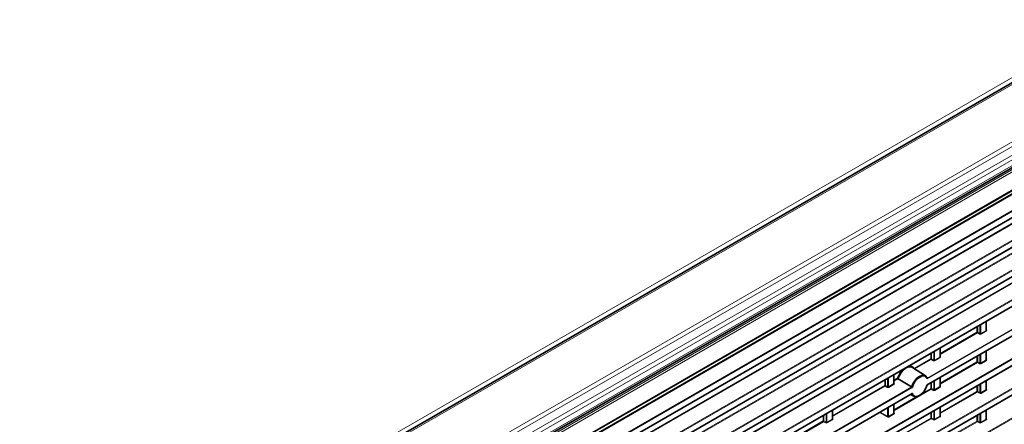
# Model space of a CAD drawing. Header units: millimetres. Extents: x 0 to 1118, y 0 to 864.
# Tile 51 of 256: x 184 to 269, y 203 to 237. Entities that reach past the tile are written whole.
import ezdxf

# ---------------------------------------------------------------- set-up
doc = ezdxf.new("R2010")
doc.units = ezdxf.units.MM

msp = doc.modelspace()

# ---------------------------------------------------------------- linework, layer by layer
at = {"color": 7, "linetype": 'Continuous', "lineweight": 18}
for p, q in [((313.7464, 258.0102), (183.9362, 183.0724)), ((314.7083, 257.9635), (184.6537, 182.8845)), ((318.9813, 255.4967), (188.9266, 180.4178)), ((319.2313, 255.2328), (189.1766, 180.1539)), ((319.5545, 254.673), (189.4999, 179.5941)), ((319.658, 254.3245), (189.6034, 179.2456)), ((319.658, 253.8302), (189.6034, 178.7513)), ((188.8804, 177.9867), (320.0321, 253.699)), ((320.1182, 253.5473), (188.9665, 177.835)), ((192.2654, 178.1836), (316.8193, 250.087)), ((192.0369, 177.7366), (315.3122, 248.9019)), ((315.2751, 248.801), (192.0369, 177.6571)), ((193.1051, 176.8838), (315.9126, 247.7791)), ((315.9461, 247.7189), (193.1386, 176.8237)), ((193.1386, 176.3235), (315.9461, 247.2187)), ((192.0369, 175.1849), (315.3126, 246.3504)), ((315.2755, 246.2496), (192.0369, 175.1054)), ((187.6368, 168.6236), (321.3809, 245.8325)), ((321.4144, 245.7724), (187.6703, 168.5635)), ((187.6703, 168.0633), (321.4144, 245.2722)), ((317.2589, 244.8429), (191.6962, 172.3571)), ((191.7498, 172.4674), (317.1884, 244.8816)), ((193.1047, 174.3319), (315.913, 245.2276)), ((315.9465, 245.1675), (193.1382, 174.2718)), ((193.1382, 173.7716), (315.9465, 244.6673)), ((187.6368, 166.0719), (321.3809, 243.2808)), ((321.4144, 243.2207), (187.6703, 166.0118)), ((188.2752, 167.9099), (319.0884, 243.4268)), ((319.1219, 243.3667), (188.2752, 167.8305)), ((187.6703, 165.5116), (321.4144, 242.7205)), ((262.1541, 206.5382), (321.3809, 240.7291)), ((321.4144, 240.669), (262.1628, 206.4638)), ((262.1628, 205.9636), (321.4144, 240.1688)), ((187.6368, 160.9686), (321.3809, 238.1774)), ((321.4144, 238.1173), (187.6703, 160.9085)), ((187.6703, 160.4082), (321.4144, 237.6171)), ((187.6368, 158.4169), (321.3809, 235.6257)), ((321.4144, 235.5656), (187.6703, 158.3568)), ((187.6703, 157.8565), (321.4144, 235.0654)), ((187.6368, 155.8652), (321.3809, 233.074)), ((321.4144, 233.0139), (187.6703, 155.8051)), ((267.2355, 210.6511), (267.2355, 211.4267)), ((263.2739, 208.6541), (266.4552, 210.4906)), ((266.4552, 210.4906), (266.4552, 210.9763)), ((266.524, 211.016), (266.524, 210.4916)), ((266.524, 210.4916), (266.7047, 210.3874)), ((266.7047, 210.3874), (266.7047, 211.1203)), ((266.7735, 211.16), (266.7735, 210.3843)), ((266.7735, 210.3843), (267.2355, 210.6511)), ((267.269, 210.591), (266.807, 210.3242)), ((267.2502, 210.6893), (267.2702, 210.6761)), ((266.4887, 210.4305), (263.2739, 208.5746)), ((266.6694, 210.3262), (266.4887, 210.4305)), ((262.7272, 208.0912), (262.7272, 208.8241)), ((262.796, 208.8639), (262.796, 208.0882)), ((263.2592, 208.3556), (263.2592, 209.1313)), ((267.2355, 208.0994), (267.2355, 208.8751)), ((261.0433, 207.3664), (262.4777, 208.1945)), ((262.5112, 208.1343), (261.1072, 207.3238)), ((262.4777, 208.1945), (262.4777, 208.6801)), ((262.6919, 208.0301), (262.5112, 208.1343)), ((262.5466, 208.7199), (262.5466, 208.1955)), ((262.5466, 208.1955), (262.7272, 208.0912)), ((262.796, 208.0882), (263.2592, 208.3556)), ((263.2927, 208.2955), (262.8295, 208.0281)), ((263.2739, 208.3948), (263.2963, 208.379)), ((266.4552, 207.9389), (266.4552, 208.4246)), ((266.524, 208.4643), (266.524, 207.94)), ((266.7047, 207.8357), (266.7047, 208.5686)), ((266.7735, 208.6083), (266.7735, 207.8327)), ((266.7735, 207.8327), (267.2355, 208.0994)), ((267.269, 208.0393), (266.807, 207.7725)), ((267.2502, 208.1376), (267.2702, 208.1244)), ((263.2739, 206.1024), (266.4552, 207.9389)), ((266.4887, 207.8788), (263.2739, 206.0229)), ((266.6694, 207.7745), (266.4887, 207.8788)), ((266.524, 207.94), (266.7047, 207.8357)), ((258.5003, 205.8983), (258.5003, 206.384)), ((258.5691, 206.4237), (258.5691, 205.8993)), ((258.7497, 205.7951), (258.7497, 206.528)), ((258.8185, 206.5677), (258.8185, 205.7921)), ((259.2818, 206.0595), (259.2818, 206.8351)), ((259.2964, 206.3579), (259.5888, 206.5267)), ((259.6449, 206.4796), (259.2964, 206.2784)), ((262.7272, 205.5395), (262.7272, 206.2725)), ((262.796, 206.3122), (262.796, 205.5365)), ((263.2592, 205.8039), (263.2592, 206.5796)), ((267.2355, 205.5477), (267.2355, 206.3234)), ((237.9357, 192.5572), (260.8289, 205.7732)), ((260.8872, 205.7274), (237.9444, 192.4828)), ((253.9931, 203.2964), (258.5003, 205.8983)), ((258.5338, 205.8382), (253.9931, 203.2169)), ((258.7144, 205.7339), (258.5338, 205.8382)), ((258.5691, 205.8993), (258.7497, 205.7951)), ((258.8185, 205.7921), (259.2818, 206.0595)), ((259.3153, 205.9994), (258.852, 205.7319)), ((259.2964, 206.0987), (259.3189, 206.0829)), ((262.5112, 205.5827), (259.2964, 203.7268)), ((261.6726, 205.178), (262.4777, 205.6428)), ((262.4777, 205.6428), (262.4777, 206.1285)), ((262.6919, 205.4784), (262.5112, 205.5827)), ((262.5466, 206.1682), (262.5466, 205.6438)), ((262.5466, 205.6438), (262.7272, 205.5395)), ((262.796, 205.5365), (263.2592, 205.8039)), ((263.2927, 205.7438), (262.8295, 205.4764)), ((263.2739, 205.8432), (263.2963, 205.8273)), ((266.4552, 205.3872), (266.4552, 205.8729)), ((266.524, 205.9126), (266.524, 205.3883)), ((266.7047, 205.284), (266.7047, 206.0169)), ((266.7735, 206.0566), (266.7735, 205.281)), ((266.7735, 205.281), (267.2355, 205.5477)), ((267.269, 205.4876), (266.807, 205.2209)), ((267.2502, 205.586), (267.2702, 205.5727)), ((237.9444, 191.9826), (260.8872, 205.2272)), ((259.2964, 203.8062), (261.3104, 204.9689)), ((263.2739, 203.5507), (266.4552, 205.3872)), ((266.4887, 205.3271), (263.2739, 203.4712)), ((266.6694, 205.2228), (266.4887, 205.3271)), ((266.524, 205.3883), (266.7047, 205.284)), ((253.9785, 202.9979), (253.9785, 203.7736)), ((258.7497, 203.2434), (258.7497, 203.9763)), ((258.8185, 204.016), (258.8185, 203.2404)), ((259.2818, 203.5078), (259.2818, 204.2835)), ((262.7272, 202.9878), (262.7272, 203.7208)), ((262.796, 203.7605), (262.796, 202.9848)), ((263.2592, 203.2522), (263.2592, 204.0279)), ((267.2355, 202.996), (267.2355, 203.7717)), ((253.197, 202.8368), (253.197, 203.3225)), ((253.2658, 203.3622), (253.2658, 202.8378)), ((253.4464, 202.7335), (253.4464, 203.4665)), ((253.5152, 203.5062), (253.5152, 202.7305)), ((253.5152, 202.7305), (253.9785, 202.9979)), ((254.012, 202.9378), (253.5487, 202.6704)), ((253.9931, 203.0372), (254.0156, 203.0213)), ((258.7144, 203.1822), (258.0443, 203.5691)), ((258.1149, 203.6098), (258.7497, 203.2434)), ((258.8185, 203.2404), (259.2818, 203.5078)), ((259.3153, 203.4477), (258.852, 203.1803)), ((259.2964, 203.547), (259.3189, 203.5312)), ((259.2964, 201.2545), (262.4777, 203.0911)), ((262.5112, 203.031), (259.2964, 201.1751)), ((262.4777, 203.0911), (262.4777, 203.5768)), ((262.6919, 202.9267), (262.5112, 203.031)), ((262.5466, 203.6165), (262.5466, 203.0921)), ((262.5466, 203.0921), (262.7272, 202.9878)), ((262.796, 202.9848), (263.2592, 203.2522)), ((263.2927, 203.1921), (262.8295, 202.9247)), ((263.2739, 203.2915), (263.2963, 203.2756)), ((266.4552, 202.8355), (266.4552, 203.3212)), ((266.524, 203.361), (266.524, 202.8366)), ((266.7047, 202.7323), (266.7047, 203.4652)), ((266.7735, 203.505), (266.7735, 202.7293)), ((266.7735, 202.7293), (267.2355, 202.996)), ((267.269, 202.9359), (266.807, 202.6692)), ((267.2502, 203.0343), (267.2702, 203.021)), ((248.6898, 200.2348), (253.197, 202.8368)), ((253.2305, 202.7767), (248.6898, 200.1554)), ((253.4111, 202.6724), (253.2305, 202.7767)), ((253.2658, 202.8378), (253.4464, 202.7335)), ((263.2739, 200.999), (266.4552, 202.8355)), ((266.4887, 202.7754), (263.2739, 200.9195)), ((266.6694, 202.6711), (266.4887, 202.7754)), ((266.524, 202.8366), (266.7047, 202.7323))]:
    msp.add_line(p, q, dxfattribs=at)
at = {"color": 7, "linetype": 'Continuous', "lineweight": 35}
for p, q in [((314.4583, 257.9882), (184.4037, 182.9093)), ((189.4998, 178.5223), (319.5545, 253.6013)), ((192.2395, 178.1264), (316.7934, 250.0298)), ((193.1283, 176.3006), (315.9357, 247.1958)), ((187.6599, 168.0404), (321.4041, 245.2493)), ((193.1278, 173.7487), (315.9361, 244.6444)), ((187.6599, 165.4887), (321.4041, 242.6976)), ((262.1699, 205.9508), (321.4041, 240.1459)), ((187.6599, 160.3853), (321.4041, 237.5942)), ((187.6599, 157.8337), (321.4041, 235.0425)), ((267.2502, 210.6727), (267.2502, 211.4352)), ((263.2739, 208.3773), (263.2739, 209.1397)), ((267.2502, 208.1211), (267.2502, 208.8835)), ((262.0109, 206.7217), (260.911, 207.4545)), ((259.2964, 206.0811), (259.2964, 206.8436)), ((263.2739, 205.8256), (263.2739, 206.5881)), ((267.2502, 205.5694), (267.2502, 206.3318)), ((237.9515, 191.9698), (260.8594, 205.1942)), ((260.7348, 205.1223), (261.0092, 204.9865)), ((253.9931, 203.0196), (253.9931, 203.7821)), ((259.2964, 203.5294), (259.2964, 204.2919)), ((263.2739, 203.2739), (263.2739, 204.0364)), ((267.2502, 203.0177), (267.2502, 203.7801))]:
    msp.add_line(p, q, dxfattribs=at)
at = {"color": 7, "linetype": 'Continuous', "lineweight": 35, "flags": 128}
for points in [[(260.911, 207.4545), (260.7667, 207.5114), (260.5662, 207.5025), (260.3476, 207.413), (260.129, 207.2502), (259.9285, 207.0275), (259.7625, 206.7634), (259.6449, 206.4796)], [(260.8289, 205.7732), (260.9338, 206.0481), (261.0891, 206.3063), (261.2808, 206.5247), (261.4915, 206.6834), (261.7023, 206.768), (261.894, 206.771), (262.0493, 206.692), (262.1541, 206.5382)], [(262.1541, 205.9565), (262.0493, 205.6816), (261.894, 205.4233), (261.7023, 205.2049), (261.4915, 205.0463), (261.2808, 204.9616), (261.0891, 204.9586), (260.9338, 205.0376), (260.8289, 205.1914)]]:
    msp.add_lwpolyline(points, dxfattribs=at)
at = {"color": 7, "linetype": 'Continuous', "lineweight": 18, "flags": 128}
msp.add_lwpolyline([(260.8872, 205.2272), (260.984, 205.0698), (261.1327, 204.9868), (261.319, 204.986), (261.525, 205.0677), (261.731, 205.2239), (261.9173, 205.4397), (262.066, 205.6944), (262.1628, 205.9636)], dxfattribs=at)
at = {"color": 7, "linetype": 'Continuous', "lineweight": 18}
for centre, radius, start, end in [((266.4907, 210.4218), 0.0774, 64.470484, 117.261643), ((266.5325, 210.4943), 0.0774, 182.734237, 235.533357), ((266.4395, 210.4997), 0.085, 305.44584, 354.554159), ((267.3128, 210.6548), 0.0774, 182.734237, 235.533357), ((267.2547, 210.6995), 0.0281, 259.94532, 303.581373), ((266.6201, 210.3954), 0.085, 305.44584, 354.554159), ((266.8508, 210.388), 0.0774, 182.734237, 235.533357), ((262.5132, 208.1257), 0.0774, 64.470484, 117.261643), ((262.555, 208.1981), 0.0774, 182.734237, 235.533357), ((262.462, 208.2036), 0.085, 305.44584, 354.554159), ((262.6426, 208.0993), 0.085, 305.44584, 354.554159), ((262.8733, 208.0919), 0.0774, 182.734237, 235.533357), ((263.3365, 208.3593), 0.0774, 182.734237, 235.533357), ((263.2811, 208.4035), 0.0288, 255.198061, 301.848259), ((266.4907, 207.8701), 0.0774, 64.470484, 117.261643), ((267.3128, 208.1031), 0.0774, 182.734237, 235.533357), ((267.2547, 208.1478), 0.0281, 259.94532, 303.581373), ((261.3878, 205.9228), 1.8977, 133.771467, 161.442989), ((260.6697, 207.1664), 0.4192, 28.13766, 106.140605), ((266.5325, 207.9426), 0.0774, 182.734237, 235.533357), ((266.4395, 207.948), 0.085, 305.44584, 354.554159), ((266.6201, 207.8437), 0.085, 305.44584, 354.554159), ((266.8508, 207.8364), 0.0774, 182.734237, 235.533357), ((261.8108, 206.3451), 0.3715, 18.634481, 112.441408), ((258.5357, 205.8295), 0.0774, 64.470484, 117.261643), ((258.5776, 205.902), 0.0774, 182.734237, 235.533357), ((258.4845, 205.9074), 0.085, 305.44584, 354.554159), ((258.6651, 205.8031), 0.085, 305.44584, 354.554159), ((258.8958, 205.7957), 0.0774, 182.734237, 235.533357), ((259.3591, 206.0632), 0.0774, 182.734237, 235.533357), ((259.3037, 206.1073), 0.0288, 255.198061, 301.848259), ((262.5132, 205.574), 0.0774, 64.470484, 117.261643), ((262.555, 205.6465), 0.0774, 182.734237, 235.533357), ((262.462, 205.6519), 0.085, 305.44584, 354.554159), ((262.6426, 205.5476), 0.085, 305.44584, 354.554159), ((262.8733, 205.5402), 0.0774, 182.734237, 235.533357), ((263.3365, 205.8076), 0.0774, 182.734237, 235.533357), ((263.2811, 205.8518), 0.0288, 255.198061, 301.848259), ((267.3128, 205.5514), 0.0774, 182.734237, 235.533357), ((267.2547, 205.5961), 0.0281, 259.94532, 303.581373), ((266.4907, 205.3184), 0.0774, 64.470484, 117.261643), ((266.5325, 205.3909), 0.0774, 182.734237, 235.533357), ((266.4395, 205.3963), 0.085, 305.44584, 354.554159), ((266.6201, 205.292), 0.085, 305.44584, 354.554159), ((266.8508, 205.2847), 0.0774, 182.734237, 235.533357), ((254.0558, 203.0016), 0.0774, 182.734237, 235.533357), ((254.0004, 203.0458), 0.0288, 255.198061, 301.848259), ((258.6651, 203.2514), 0.085, 305.44584, 354.554159), ((258.8958, 203.2441), 0.0774, 182.734237, 235.533357), ((259.3591, 203.5115), 0.0774, 182.734237, 235.533357), ((259.3037, 203.5556), 0.0288, 255.198061, 301.848259), ((262.5132, 203.0223), 0.0774, 64.470484, 117.261643), ((262.555, 203.0948), 0.0774, 182.734237, 235.533357), ((262.462, 203.1002), 0.085, 305.44584, 354.554159), ((262.6426, 202.9959), 0.085, 305.44584, 354.554159), ((262.8733, 202.9885), 0.0774, 182.734237, 235.533357), ((263.3365, 203.2559), 0.0774, 182.734237, 235.533357), ((263.2811, 203.3001), 0.0288, 255.198061, 301.848259), ((267.3128, 202.9997), 0.0774, 182.734237, 235.533357), ((267.2547, 203.0444), 0.0281, 259.94532, 303.581373), ((253.2324, 202.768), 0.0774, 64.470484, 117.261643), ((253.2743, 202.8405), 0.0774, 182.734237, 235.533357), ((253.1812, 202.8459), 0.085, 305.44584, 354.554159), ((253.3618, 202.7416), 0.085, 305.44584, 354.554159), ((253.5925, 202.7342), 0.0774, 182.734237, 235.533357), ((266.4907, 202.7667), 0.0774, 64.470484, 117.261643), ((266.5325, 202.8392), 0.0774, 182.734237, 235.533357), ((266.4395, 202.8446), 0.085, 305.44584, 354.554159), ((266.6201, 202.7404), 0.085, 305.44584, 354.554159), ((266.8508, 202.733), 0.0774, 182.734237, 235.533357)]:
    msp.add_arc(centre, radius, start, end, dxfattribs=at)
at = {"color": 7, "linetype": 'Continuous', "lineweight": 35}
msp.add_arc((262.2305, 205.4332), 1.3751, 114.099803, 167.645109, dxfattribs=at)
at = {"color": 7, "linetype": 'Continuous', "lineweight": 18}
for centre, major_axis, ratio, start_param, end_param in [((267.2002, 210.6758), (0.0499, -0.0051), 0.6339088, 5.5620998, 6.347498), ((267.1983, 210.6361), (0.1, -0.0048), 0.6066673, 5.526852, 7.080195), ((266.7363, 210.3693), (0.1, -0.0048), 0.6066673, 4.0084155, 5.526852), ((266.7381, 210.409), (0.0499, -0.0051), 0.6339088, 4.0436634, 5.5620998), ((262.7588, 208.0732), (0.1, -0.0048), 0.6066673, 4.0084155, 5.526852), ((262.7606, 208.1129), (0.0499, -0.0051), 0.6339088, 4.0436634, 5.5620998), ((263.2239, 208.3803), (0.0499, -0.0051), 0.6339088, 5.5620998, 6.347498), ((263.222, 208.3406), (0.1, -0.0048), 0.6066673, 5.526852, 7.0452884), ((267.2002, 208.1241), (0.0499, -0.0051), 0.6339088, 5.5620998, 6.347498), ((267.1983, 208.0844), (0.1, -0.0048), 0.6066673, 5.526852, 7.080195), ((266.7363, 207.8176), (0.1, -0.0048), 0.6066673, 4.0084155, 5.526852), ((266.7381, 207.8573), (0.0499, -0.0051), 0.6339088, 4.0436634, 5.5620998), ((258.7813, 205.777), (0.1, -0.0048), 0.6066673, 4.0084155, 5.526852), ((258.7832, 205.8167), (0.0499, -0.0051), 0.6339088, 4.0436634, 5.5620998), ((259.2464, 206.0842), (0.0499, -0.0051), 0.6339088, 5.5620998, 6.347498), ((259.2445, 206.0445), (0.1, -0.0048), 0.6066673, 5.526852, 7.0452884), ((262.7588, 205.5215), (0.1, -0.0048), 0.6066673, 4.0084155, 5.526852), ((262.7606, 205.5612), (0.0499, -0.0051), 0.6339088, 4.0436634, 5.5620998), ((263.2239, 205.8286), (0.0499, -0.0051), 0.6339088, 5.5620998, 6.347498), ((263.222, 205.7889), (0.1, -0.0048), 0.6066673, 5.526852, 7.0452884), ((267.2002, 205.5724), (0.0499, -0.0051), 0.6339088, 5.5620998, 6.347498), ((267.1983, 205.5327), (0.1, -0.0048), 0.6066673, 5.526852, 7.080195), ((266.7363, 205.266), (0.1, -0.0048), 0.6066673, 4.0084155, 5.526852), ((266.7381, 205.3057), (0.0499, -0.0051), 0.6339088, 4.0436634, 5.5620998), ((253.9431, 203.0226), (0.0499, -0.0051), 0.6339088, 5.5620998, 6.347498), ((253.9412, 202.9829), (0.1, -0.0048), 0.6066673, 5.526852, 7.0452884), ((258.7813, 203.2254), (0.1, -0.0048), 0.6066673, 4.0084155, 5.526852), ((258.7832, 203.2651), (0.0499, -0.0051), 0.6339088, 4.0436634, 5.5620998), ((259.2464, 203.5325), (0.0499, -0.0051), 0.6339088, 5.5620998, 6.347498), ((259.2445, 203.4928), (0.1, -0.0048), 0.6066673, 5.526852, 7.0452884), ((262.7588, 202.9698), (0.1, -0.0048), 0.6066673, 4.0084155, 5.526852), ((262.7606, 203.0095), (0.0499, -0.0051), 0.6339088, 4.0436634, 5.5620998), ((263.2239, 203.2769), (0.0499, -0.0051), 0.6339088, 5.5620998, 6.347498), ((263.222, 203.2372), (0.1, -0.0048), 0.6066673, 5.526852, 7.0452884), ((267.2002, 203.0207), (0.0499, -0.0051), 0.6339088, 5.5620998, 6.347498), ((267.1983, 202.981), (0.1, -0.0048), 0.6066673, 5.526852, 7.080195), ((253.478, 202.7155), (0.1, -0.0048), 0.6066673, 4.0084155, 5.526852), ((253.4799, 202.7552), (0.0499, -0.0051), 0.6339088, 4.0436634, 5.5620998), ((266.7363, 202.7143), (0.1, -0.0048), 0.6066673, 4.0084155, 5.526852), ((266.7381, 202.754), (0.0499, -0.0051), 0.6339088, 4.0436634, 5.5620998)]:
    msp.add_ellipse(centre, major_axis=major_axis, ratio=ratio, start_param=start_param, end_param=end_param, dxfattribs=at)
at = {"color": 7, "linetype": 'Continuous', "lineweight": 35}
for points, knots in [([(267.2507, 210.6689), (267.2508, 210.6687), (267.2512, 210.668), (267.2507, 210.6707), (267.2502, 210.6728)], [0, 0, 0, 0, 0.20090863, 1, 1, 1, 1]), ([(263.2744, 208.3735), (263.2744, 208.3734), (263.2747, 208.3729), (263.2743, 208.3756), (263.2741, 208.3775)], [0, 0, 0, 0, 0.30735816, 1, 1, 1, 1]), ([(267.2507, 208.1172), (267.2508, 208.117), (267.2512, 208.1163), (267.2507, 208.119), (267.2502, 208.1212)], [0, 0, 0, 0, 0.2009086, 1, 1, 1, 1]), ([(259.6449, 206.4796), (259.6346, 206.4857), (259.6225, 206.4947), (259.6023, 206.5118), (259.594, 206.5201), (259.5888, 206.5267)], [0, 0, 0, 0, 0.5, 0.5, 1, 1, 1, 1]), ([(262.1541, 206.5382), (262.1638, 206.5316), (262.1695, 206.5186), (262.1716, 206.491), (262.1686, 206.4765), (262.1628, 206.4638)], [0, 0, 0, 0, 0.5, 0.5, 1, 1, 1, 1]), ([(259.2969, 206.0774), (259.297, 206.0772), (259.2972, 206.0768), (259.2968, 206.0795), (259.2966, 206.0813)], [0, 0, 0, 0, 0.30735816, 1, 1, 1, 1]), ([(260.8289, 205.7732), (260.8394, 205.767), (260.8519, 205.758), (260.8728, 205.7412), (260.8814, 205.7334), (260.8872, 205.7274)], [0, 0, 0, 0, 0.5, 0.5, 1, 1, 1, 1]), ([(262.1697, 205.9512), (262.1701, 205.9513), (262.1716, 205.9518), (262.1695, 205.9559), (262.1656, 205.9606), (262.1629, 205.9635), (262.1628, 205.9636)], [0, 0, 0, 0, 0.1601293, 0.5656884, 0.984319, 1, 1, 1, 1]), ([(263.2744, 205.8218), (263.2744, 205.8217), (263.2747, 205.8213), (263.2743, 205.8239), (263.2741, 205.8258)], [0, 0, 0, 0, 0.30735816, 1, 1, 1, 1]), ([(267.2507, 205.5655), (267.2508, 205.5653), (267.2512, 205.5646), (267.2507, 205.5673), (267.2502, 205.5695)], [0, 0, 0, 0, 0.2009086, 1, 1, 1, 1]), ([(260.8591, 205.1947), (260.8611, 205.1956), (260.8678, 205.1991), (260.8777, 205.2101), (260.8844, 205.2209), (260.8871, 205.227), (260.8872, 205.2272)], [0, 0, 0, 0, 0.1601293, 0.5656884, 0.984319, 1, 1, 1, 1]), ([(253.9936, 203.0158), (253.9937, 203.0157), (253.9939, 203.0153), (253.9935, 203.018), (253.9933, 203.0198)], [0, 0, 0, 0, 0.3073582, 1, 1, 1, 1]), ([(259.2969, 203.5257), (259.297, 203.5255), (259.2972, 203.5251), (259.2968, 203.5278), (259.2966, 203.5297)], [0, 0, 0, 0, 0.3061665, 1, 1, 1, 1]), ([(263.2744, 203.2701), (263.2744, 203.27), (263.2747, 203.2696), (263.2743, 203.2722), (263.2741, 203.2741)], [0, 0, 0, 0, 0.3073582, 1, 1, 1, 1]), ([(267.2507, 203.0138), (267.2508, 203.0136), (267.2512, 203.013), (267.2507, 203.0156), (267.2502, 203.0178)], [0, 0, 0, 0, 0.20090863, 1, 1, 1, 1])]:
    msp.add_open_spline(points, degree=3, knots=knots, dxfattribs=at)
msp.add_open_spline([(260.8289, 205.7732), (260.4338, 206.0084), (260.0392, 206.2439), (259.6449, 206.4796)], degree=3, dxfattribs=at)

doc.saveas('drawing.dxf')
